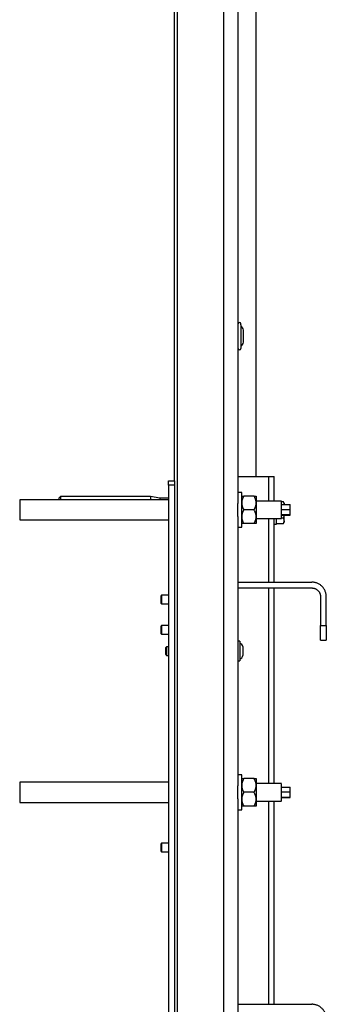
# Model space of a CAD drawing. Header units: millimetres. Extents: x -4969 to -32, y -584 to 4302.
# Tile 58 of 84: x -1031 to -819, y 701 to 1382. Entities that reach past the tile are written whole.
import ezdxf

# ---------------------------------------------------------------- set-up
doc = ezdxf.new("R2010")
doc.units = ezdxf.units.MM

msp = doc.modelspace()

# ---------------------------------------------------------------- linework, layer by layer
at = {"color": 7, "linetype": 'Continuous', "lineweight": 25}
for p, q in [((-890.11, 1980.92), (-890.11, 42.92)), ((-880.11, 1049.55), (-880.11, 1980.92)), ((-922.11, 49.92), (-922.11, 1977.92)), ((-867.61, 1065.92), (-867.61, 1923.42)), ((-924.31, 1914.92), (-924.31, 1062.92)), ((-878.11, 1170.73), (-878.11, 1171.36)), ((-878.11, 1170.73), (-878.11, 1154.47)), ((-876.31, 1167.05), (-876.42, 1167.05)), ((-876.42, 1166.74), (-876.42, 1167.05)), ((-876.42, 1158.78), (-876.42, 1166.74)), ((-876.31, 1166.74), (-876.31, 1167.05)), ((-876.42, 1158.78), (-876.31, 1158.78)), ((-928.11, 1062.92), (-924.11, 1062.92)), ((-880.11, 1065.92), (-859.11, 1065.92)), ((-855.11, 1048.92), (-855.11, 1065.92)), ((-928.11, 1059.92), (-928.11, 4.92)), ((-924.11, 1059.92), (-928.11, 1059.92)), ((-924.11, 1059.92), (-924.11, 4.92)), ((-877.61, 1054.92), (-880.11, 1054.92)), ((-928.11, 1049.92), (-1031.11, 1049.92)), ((-1031.11, 1049.92), (-1031.11, 1035.92)), ((-1002.91, 1052.07), (-1004.11, 1050.86)), ((-940.63, 1052.07), (-1002.91, 1052.07)), ((-1002.91, 1052.07), (-1002.91, 1049.92)), ((-934.11, 1050.92), (-940.63, 1052.07)), ((-940.63, 1052.07), (-940.63, 1049.92)), ((-928.11, 1050.92), (-934.11, 1050.92)), ((-934.11, 1050.92), (-934.11, 1049.92)), ((-869.08, 1052.42), (-876.14, 1052.42)), ((-850.11, 1048.92), (-867.61, 1048.92)), ((-848.79, 1048.42), (-850.11, 1048.42)), ((-848.2, 1047.41), (-848.79, 1048.43)), ((-869.08, 1042.92), (-876.14, 1042.92)), ((-850.11, 1046.52), (-844.11, 1046.52)), ((-850.11, 1043.22), (-844.11, 1043.22)), ((-844.11, 1043.22), (-844.11, 1046.52)), ((-844.11, 1039.61), (-844.11, 1043.22)), ((-1031.11, 1035.92), (-928.11, 1035.92)), ((-880.11, 854.35), (-880.11, 1036.28)), ((-867.61, 1036.92), (-850.11, 1036.92)), ((-855.11, 992.92), (-855.11, 1036.92)), ((-850.11, 1039.61), (-844.11, 1039.61)), ((-850.11, 1039.31), (-844.11, 1039.31)), ((-848.79, 1037.16), (-850.11, 1037.16)), ((-850.11, 1037.03), (-850.11, 1037.04)), ((-848.46, 1039.31), (-848.79, 1037.16)), ((-848.79, 1033.4), (-848.2, 1034.43)), ((-844.11, 1039.31), (-844.11, 1039.61)), ((-880.11, 1030.92), (-877.61, 1030.92)), ((-869.08, 1033.42), (-876.14, 1033.42)), ((-855.11, 1032.92), (-853.51, 1032.92)), ((-853.51, 1033.41), (-848.79, 1033.41)), ((-880.11, 992.92), (-829.11, 992.92)), ((-880.11, 988.92), (-829.11, 988.92)), ((-855.11, 853.72), (-855.11, 988.92)), ((-932.99, 983.91), (-933.61, 983.3)), ((-933.61, 983.3), (-933.61, 978.53)), ((-928.11, 983.91), (-932.99, 983.91)), ((-932.99, 983.91), (-932.99, 977.92)), ((-823.11, 982.92), (-823.11, 962.92)), ((-819.11, 962.92), (-819.11, 982.92)), ((-933.61, 978.53), (-932.99, 977.92)), ((-932.99, 977.92), (-928.11, 977.92)), ((-932.99, 962.91), (-933.61, 962.3)), ((-933.61, 962.3), (-933.61, 957.53)), ((-928.11, 962.91), (-932.99, 962.91)), ((-932.99, 962.91), (-932.99, 956.92)), ((-823.11, 962.92), (-819.11, 962.92)), ((-933.61, 957.53), (-932.99, 956.92)), ((-932.99, 956.92), (-928.11, 956.92)), ((-823.11, 952.92), (-819.11, 952.92)), ((-929.49, 948.31), (-930.11, 947.7)), ((-928.11, 948.31), (-929.49, 948.31)), ((-929.49, 948.31), (-929.49, 942.32)), ((-878.91, 952.12), (-880.11, 952.12)), ((-930.11, 942.93), (-929.49, 942.32)), ((-929.49, 942.32), (-928.11, 942.32)), ((-880.11, 938.52), (-878.91, 938.52)), ((-877.61, 859.72), (-880.11, 859.72)), ((-928.11, 854.72), (-1031.11, 854.72)), ((-1031.11, 854.72), (-1031.11, 840.72)), ((-869.08, 857.22), (-876.14, 857.22)), ((-850.11, 853.72), (-867.61, 853.72)), ((-850.11, 851.32), (-844.11, 851.32)), ((-844.11, 848.02), (-844.11, 851.32)), ((-869.08, 847.72), (-876.14, 847.72)), ((-850.11, 848.02), (-844.11, 848.02)), ((-850.11, 844.41), (-844.11, 844.41)), ((-850.11, 844.11), (-844.11, 844.11)), ((-844.11, 844.41), (-844.11, 848.02)), ((-844.11, 844.11), (-844.11, 844.41)), ((-1031.11, 840.72), (-928.11, 840.72)), ((-880.11, 659.15), (-880.11, 841.08)), ((-869.08, 838.22), (-876.14, 838.22)), ((-867.61, 841.72), (-850.11, 841.72)), ((-855.11, 701.25), (-855.11, 841.72)), ((-850.11, 841.83), (-850.11, 841.84)), ((-880.11, 835.72), (-877.61, 835.72)), ((-932.99, 812.58), (-933.61, 811.97)), ((-933.61, 811.97), (-933.61, 807.2)), ((-928.11, 812.58), (-932.99, 812.58)), ((-932.99, 812.58), (-932.99, 806.58)), ((-933.61, 807.2), (-932.99, 806.58)), ((-932.99, 806.58), (-928.11, 806.58)), ((-880.11, 701.25), (-829.11, 701.25))]:
    msp.add_line(p, q, dxfattribs=at)
at = {"color": 8, "linetype": 'Continuous', "lineweight": 25}
for p, q in [((-859.11, 1065.92), (-859.11, 1048.92)), ((-859.11, 1036.92), (-859.11, 992.92)), ((-859.11, 988.92), (-859.11, 853.72)), ((-859.11, 841.72), (-859.11, 701.25))]:
    msp.add_line(p, q, dxfattribs=at)
at = {"color": 7, "linetype": 'Continuous', "lineweight": 25}
for centre, radius, start, end in [((-879.11, 1171.37), 1, 0, 180), ((-883.44, 1165.26), 7.25, 14.31613, 42.5737), ((-883.44, 1160.57), 7.25, 317.43735, 345.68387), ((-879.11, 1154.47), 1, 180, 0), ((-880.11, 947.68), 3.37, 11.8162, 69.14603), ((-880.11, 942.95), 3.37, 290.88396, 348.17282)]:
    msp.add_arc(centre, radius, start, end, dxfattribs=at)
for points, knots in [([(-876.31, 1158.78), (-876.31, 1158.78), (-876.31, 1158.68), (-876.31, 1159.05), (-876.31, 1159.91), (-876.31, 1161.3), (-876.31, 1162.92), (-876.31, 1164.54), (-876.31, 1165.94), (-876.31, 1166.47), (-876.31, 1166.74)], [0, 0, 0, 0, 0.000324, 0.143135, 0.285946, 0.428757, 0.571567, 0.714378, 0.857189, 1, 1, 1, 1]), ([(-928.11, 1059.92), (-928.11, 1060.31), (-928.11, 1060.7), (-928.11, 1061.43), (-928.11, 1061.76), (-928.11, 1062.31), (-928.11, 1062.54), (-928.11, 1062.84), (-928.11, 1062.92), (-928.11, 1062.92)], [0, 0, 0, 0, 0.25, 0.25, 0.5, 0.5, 0.75, 0.75, 1, 1, 1, 1]), ([(-924.11, 1062.92), (-924.11, 1062.91), (-924.11, 1062.91), (-924.11, 1062.9), (-924.11, 1062.88), (-924.11, 1062.85), (-924.11, 1062.81), (-924.11, 1062.76), (-924.11, 1062.66), (-924.11, 1062.44), (-924.11, 1062.05), (-924.11, 1061.58), (-924.11, 1061.13), (-924.11, 1060.75), (-924.11, 1060.48), (-924.11, 1060.2), (-924.11, 1060.01), (-924.11, 1059.92)], [0, 0, 0, 0, 0.034551, 0.068855, 0.103013, 0.137124, 0.171291, 0.205614, 0.240191, 0.370053, 0.500029, 0.62989, 0.759866, 0.820149, 0.879905, 0.939676, 1, 1, 1, 1]), ([(-859.11, 1065.92), (-858.58, 1065.92), (-858.06, 1065.92), (-857.09, 1065.92), (-856.65, 1065.92), (-855.91, 1065.92), (-855.61, 1065.92), (-855.21, 1065.92), (-855.11, 1065.92), (-855.11, 1065.92)], [0, 0, 0, 0, 0.25, 0.25, 0.5, 0.5, 0.75, 0.75, 1, 1, 1, 1]), ([(-877.61, 1045.35), (-877.61, 1046.11), (-877.61, 1047.63), (-877.61, 1049.7), (-877.61, 1051.52), (-877.61, 1053.01), (-877.61, 1054.1), (-877.61, 1054.79), (-877.61, 1054.87), (-877.61, 1054.91)], [0, 0, 0, 0, 0.14367, 0.287339, 0.431009, 0.574679, 0.718348, 0.862018, 1, 1, 1, 1]), ([(-1004.11, 1050.87), (-1004.11, 1050.82), (-1004.11, 1050.73), (-1004.11, 1050.16), (-1004.11, 1049.92)], [0, 0, 0, 0, 0.5687206, 1, 1, 1, 1]), ([(-880.26, 1045.35), (-880.26, 1045.45), (-880.25, 1045.67), (-880.24, 1045.98), (-880.22, 1046.29), (-880.21, 1046.61), (-880.2, 1046.91), (-880.18, 1047.22), (-880.16, 1047.6), (-880.14, 1048.05), (-880.12, 1048.56), (-880.11, 1049.07), (-880.11, 1049.39), (-880.11, 1049.55)], [0, 0, 0, 0, 0.071037, 0.142013, 0.212981, 0.283992, 0.355099, 0.426354, 0.497808, 0.623726, 0.749209, 0.874539, 1, 1, 1, 1]), ([(-876.14, 1052.42), (-876.2, 1052.3), (-876.33, 1052.08), (-876.51, 1051.74), (-876.67, 1051.41), (-876.82, 1051.08), (-876.96, 1050.76), (-877.09, 1050.43), (-877.23, 1050.01), (-877.38, 1049.5), (-877.5, 1048.96), (-877.56, 1048.49), (-877.6, 1048.08), (-877.61, 1047.8), (-877.61, 1047.67)], [0, 0, 0, 0, 0.075954, 0.15025, 0.223017, 0.294394, 0.364535, 0.433606, 0.501788, 0.62778, 0.751437, 0.834899, 0.917554, 1, 1, 1, 1]), ([(-877.61, 1052.42), (-877.61, 1052.42), (-877.61, 1052.42), (-877.59, 1052.42), (-877.57, 1052.42), (-877.54, 1052.42), (-877.48, 1052.42), (-877.38, 1052.42), (-877.2, 1052.42), (-876.99, 1052.42), (-876.75, 1052.42), (-876.46, 1052.42), (-876.25, 1052.42), (-876.14, 1052.42)], [0, 0, 0, 0, 0.0503239, 0.1005969, 0.150956, 0.2015369, 0.2524728, 0.3756568, 0.5013838, 0.6205403, 0.7428055, 0.8690441, 1, 1, 1, 1]), ([(-867.61, 1047.67), (-867.61, 1047.75), (-867.61, 1047.91), (-867.62, 1048.15), (-867.64, 1048.39), (-867.67, 1048.64), (-867.73, 1049.01), (-867.83, 1049.5), (-868.01, 1050.11), (-868.22, 1050.69), (-868.47, 1051.26), (-868.75, 1051.84), (-868.97, 1052.22), (-869.08, 1052.42)], [0, 0, 0, 0, 0.048847, 0.097698, 0.146681, 0.195921, 0.245541, 0.372283, 0.501379, 0.620543, 0.742811, 0.869049, 1, 1, 1, 1]), ([(-869.08, 1052.42), (-869.01, 1052.42), (-868.89, 1052.42), (-868.71, 1052.42), (-868.54, 1052.42), (-868.39, 1052.42), (-868.25, 1052.42), (-868.13, 1052.42), (-867.98, 1052.42), (-867.83, 1052.42), (-867.72, 1052.42), (-867.65, 1052.42), (-867.61, 1052.42), (-867.61, 1052.42), (-867.61, 1052.42)], [0, 0, 0, 0, 0.075958, 0.150258, 0.223026, 0.294404, 0.364543, 0.433612, 0.50179, 0.630049, 0.756002, 0.837959, 0.919102, 1, 1, 1, 1]), ([(-867.61, 1052.42), (-867.61, 1052.42), (-867.61, 1052.31), (-867.61, 1051.88), (-867.61, 1051.56), (-867.61, 1051.14)], [0, 0, 0, 0, 0.5, 0.5, 1, 1, 1, 1]), ([(-867.61, 1051.14), (-867.61, 1050.73), (-867.61, 1050.22), (-867.61, 1049.05), (-867.61, 1048.38), (-867.61, 1047.67)], [0, 0, 0, 0, 0.5, 0.5, 1, 1, 1, 1]), ([(-850.11, 1037.04), (-850.11, 1037.29), (-850.11, 1037.78), (-850.11, 1039.55), (-850.11, 1041.76), (-850.11, 1044.16), (-850.11, 1046.38), (-850.11, 1048.03), (-850.11, 1048.9), (-850.11, 1048.82), (-850.11, 1048.8)], [0, 0, 0, 0, 0.133689, 0.267379, 0.401068, 0.534758, 0.668447, 0.802137, 0.935826, 1, 1, 1, 1]), ([(-848.21, 1046.54), (-848.21, 1046.6), (-848.21, 1046.7), (-848.22, 1046.86), (-848.25, 1047.04), (-848.29, 1047.26), (-848.38, 1047.57), (-848.54, 1047.96), (-848.7, 1048.27), (-848.79, 1048.42)], [0, 0, 0, 0, 0.082341, 0.164728, 0.2476, 0.37415, 0.501946, 0.745918, 1, 1, 1, 1]), ([(-880.11, 1036.28), (-880.11, 1036.38), (-880.11, 1036.57), (-880.11, 1036.86), (-880.12, 1037.15), (-880.13, 1037.45), (-880.14, 1037.75), (-880.16, 1038.06), (-880.18, 1038.63), (-880.22, 1039.48), (-880.27, 1040.64), (-880.3, 1041.81), (-880.31, 1042.79), (-880.31, 1043.58), (-880.3, 1044.17), (-880.28, 1044.76), (-880.27, 1045.15), (-880.26, 1045.35)], [0, 0, 0, 0, 0.035687, 0.07133, 0.106955, 0.142592, 0.178266, 0.214008, 0.249843, 0.375292, 0.500288, 0.624959, 0.749359, 0.811964, 0.8745, 0.937126, 1, 1, 1, 1]), ([(-877.61, 1047.67), (-877.61, 1047.58), (-877.61, 1047.42), (-877.59, 1047.17), (-877.57, 1046.92), (-877.54, 1046.67), (-877.48, 1046.3), (-877.38, 1045.81), (-877.2, 1045.22), (-876.99, 1044.64), (-876.75, 1044.07), (-876.46, 1043.49), (-876.25, 1043.11), (-876.14, 1042.92)], [0, 0, 0, 0, 0.050324, 0.100597, 0.150956, 0.201537, 0.252473, 0.375657, 0.501384, 0.62054, 0.742805, 0.869044, 1, 1, 1, 1]), ([(-877.61, 1030.92), (-877.61, 1030.92), (-877.61, 1030.85), (-877.61, 1031.12), (-877.61, 1031.79), (-877.61, 1032.93), (-877.61, 1034.44), (-877.61, 1036.28), (-877.61, 1038.38), (-877.61, 1040.65), (-877.61, 1043.01), (-877.61, 1044.57), (-877.61, 1045.35)], [0, 0, 0, 0, 0.00438, 0.115004, 0.225629, 0.336253, 0.446878, 0.557502, 0.668127, 0.778751, 0.889376, 1, 1, 1, 1]), ([(-876.14, 1042.92), (-876.2, 1042.8), (-876.33, 1042.58), (-876.51, 1042.25), (-876.67, 1041.92), (-876.82, 1041.59), (-876.96, 1041.26), (-877.09, 1040.94), (-877.23, 1040.52), (-877.38, 1040.01), (-877.5, 1039.47), (-877.56, 1038.99), (-877.6, 1038.58), (-877.61, 1038.3), (-877.61, 1038.17)], [0, 0, 0, 0, 0.075762, 0.149875, 0.222467, 0.293675, 0.363652, 0.432563, 0.500587, 0.626397, 0.749823, 0.833812, 0.917, 1, 1, 1, 1]), ([(-869.08, 1042.92), (-869.01, 1043.03), (-868.89, 1043.25), (-868.71, 1043.59), (-868.54, 1043.92), (-868.39, 1044.25), (-868.25, 1044.58), (-868.13, 1044.9), (-867.98, 1045.32), (-867.83, 1045.84), (-867.72, 1046.39), (-867.65, 1046.86), (-867.61, 1047.26), (-867.61, 1047.53), (-867.61, 1047.67)], [0, 0, 0, 0, 0.075958, 0.150258, 0.223026, 0.294404, 0.364543, 0.433612, 0.50179, 0.630049, 0.756002, 0.837959, 0.919102, 1, 1, 1, 1]), ([(-867.61, 1038.17), (-867.61, 1038.25), (-867.61, 1038.41), (-867.62, 1038.65), (-867.64, 1038.89), (-867.67, 1039.13), (-867.73, 1039.5), (-867.83, 1040), (-868.01, 1040.6), (-868.22, 1041.18), (-868.47, 1041.76), (-868.75, 1042.34), (-868.97, 1042.72), (-869.08, 1042.92)], [0, 0, 0, 0, 0.048666, 0.097338, 0.146139, 0.195194, 0.244625, 0.370865, 0.499433, 0.619047, 0.741782, 0.868515, 1, 1, 1, 1]), ([(-867.61, 1047.67), (-867.61, 1046.95), (-867.61, 1046.18), (-867.61, 1044.57), (-867.61, 1043.74), (-867.61, 1042.09), (-867.61, 1041.26), (-867.61, 1039.66), (-867.61, 1038.88), (-867.61, 1038.17)], [0, 0, 0, 0, 0.25, 0.25, 0.5, 0.5, 0.75, 0.75, 1, 1, 1, 1]), ([(-848.21, 1047.42), (-848.21, 1047.42), (-848.21, 1047.34), (-848.21, 1047.05), (-848.21, 1046.83), (-848.21, 1046.54)], [0, 0, 0, 0, 0.5, 0.5, 1, 1, 1, 1]), ([(-877.61, 1038.17), (-877.61, 1038.08), (-877.61, 1037.92), (-877.59, 1037.67), (-877.57, 1037.42), (-877.54, 1037.17), (-877.48, 1036.81), (-877.38, 1036.32), (-877.21, 1035.73), (-877, 1035.15), (-876.75, 1034.58), (-876.46, 1034), (-876.25, 1033.61), (-876.14, 1033.42)], [0, 0, 0, 0, 0.0500218, 0.0999934, 0.1500497, 0.2003237, 0.2509465, 0.374002, 0.4995857, 0.6191579, 0.7418542, 0.8685505, 1, 1, 1, 1]), ([(-869.08, 1033.42), (-869.01, 1033.53), (-868.89, 1033.75), (-868.71, 1034.09), (-868.55, 1034.42), (-868.39, 1034.74), (-868.26, 1035.07), (-868.13, 1035.4), (-867.98, 1035.82), (-867.83, 1036.33), (-867.72, 1036.88), (-867.65, 1037.36), (-867.61, 1037.76), (-867.61, 1038.03), (-867.61, 1038.17)], [0, 0, 0, 0, 0.075743, 0.149837, 0.222408, 0.293596, 0.363552, 0.432441, 0.500442, 0.629066, 0.755367, 0.83754, 0.918894, 1, 1, 1, 1]), ([(-867.61, 1038.17), (-867.61, 1037.45), (-867.61, 1036.78), (-867.61, 1035.61), (-867.61, 1035.1), (-867.61, 1034.27), (-867.61, 1033.95), (-867.61, 1033.52), (-867.61, 1033.42), (-867.61, 1033.42)], [0, 0, 0, 0, 0.25, 0.25, 0.5, 0.5, 0.75, 0.75, 1, 1, 1, 1]), ([(-853.51, 1032.92), (-853.51, 1033.04), (-853.51, 1033.29), (-853.51, 1034.85), (-853.51, 1036.34), (-853.51, 1036.92)], [0, 0, 0, 0, 0.37902, 0.75804, 1, 1, 1, 1]), ([(-848.21, 1035.29), (-848.21, 1035.34), (-848.21, 1035.44), (-848.22, 1035.6), (-848.25, 1035.78), (-848.29, 1036), (-848.38, 1036.31), (-848.54, 1036.7), (-848.7, 1037.01), (-848.79, 1037.16)], [0, 0, 0, 0, 0.0819939, 0.1640323, 0.2465502, 0.3725409, 0.4997601, 0.744787, 1, 1, 1, 1]), ([(-848.79, 1033.41), (-848.75, 1033.47), (-848.68, 1033.6), (-848.59, 1033.79), (-848.5, 1033.97), (-848.43, 1034.15), (-848.35, 1034.38), (-848.27, 1034.65), (-848.22, 1034.97), (-848.21, 1035.18), (-848.21, 1035.29)], [0, 0, 0, 0, 0.103549, 0.20493, 0.304482, 0.402583, 0.499651, 0.668596, 0.834254, 1, 1, 1, 1]), ([(-848.21, 1035.29), (-848.21, 1035.61), (-848.21, 1036.25), (-848.21, 1037.64), (-848.21, 1038.7), (-848.21, 1039.28), (-848.21, 1039.31)], [0, 0, 0, 0, 0.328423, 0.656845, 0.985268, 1, 1, 1, 1]), ([(-848.21, 1035.29), (-848.21, 1035), (-848.21, 1034.78), (-848.21, 1034.49), (-848.21, 1034.42), (-848.21, 1034.42)], [0, 0, 0, 0, 0.5, 0.5, 1, 1, 1, 1]), ([(-848.21, 1035.29), (-848.21, 1035), (-848.21, 1034.78), (-848.21, 1034.49), (-848.21, 1034.42), (-848.21, 1034.42)], [0, 0, 0, 0, 0.5, 0.5, 1, 1, 1, 1]), ([(-876.14, 1033.42), (-876.2, 1033.42), (-876.33, 1033.42), (-876.51, 1033.42), (-876.67, 1033.42), (-876.82, 1033.42), (-876.96, 1033.42), (-877.09, 1033.42), (-877.23, 1033.42), (-877.38, 1033.42), (-877.5, 1033.42), (-877.56, 1033.42), (-877.6, 1033.42), (-877.61, 1033.42), (-877.61, 1033.42)], [0, 0, 0, 0, 0.075954, 0.15025, 0.223017, 0.294394, 0.364535, 0.433606, 0.501788, 0.62778, 0.751437, 0.834899, 0.917554, 1, 1, 1, 1]), ([(-867.61, 1033.42), (-867.61, 1033.42), (-867.61, 1033.42), (-867.62, 1033.42), (-867.64, 1033.42), (-867.67, 1033.42), (-867.73, 1033.42), (-867.83, 1033.42), (-868.01, 1033.42), (-868.22, 1033.42), (-868.47, 1033.42), (-868.75, 1033.42), (-868.97, 1033.42), (-869.08, 1033.42)], [0, 0, 0, 0, 0.0488465, 0.0976979, 0.146681, 0.1959209, 0.2455409, 0.3722826, 0.5013791, 0.6205427, 0.7428114, 0.8690492, 1, 1, 1, 1]), ([(-819.11, 982.92), (-819.11, 983.02), (-819.11, 983.22), (-819.13, 983.53), (-819.15, 983.83), (-819.18, 984.13), (-819.22, 984.43), (-819.31, 984.95), (-819.48, 985.68), (-819.8, 986.61), (-820.21, 987.52), (-820.9, 988.7), (-821.99, 990.04), (-823.32, 991.12), (-824.5, 991.81), (-825.41, 992.22), (-826.34, 992.54), (-827.17, 992.74), (-827.89, 992.85), (-828.5, 992.91), (-828.9, 992.91), (-829.11, 992.92)], [0, 0, 0, 0, 0.019453, 0.038872, 0.058275, 0.077679, 0.097104, 0.116567, 0.178313, 0.240094, 0.304415, 0.368769, 0.500007, 0.631244, 0.695565, 0.75992, 0.821667, 0.883447, 0.922314, 0.961117, 1, 1, 1, 1]), ([(-829.11, 988.92), (-829.04, 988.91), (-828.89, 988.91), (-828.67, 988.9), (-828.45, 988.88), (-828.23, 988.85), (-827.9, 988.8), (-827.45, 988.69), (-826.89, 988.5), (-826.34, 988.25), (-825.64, 987.84), (-824.84, 987.19), (-824.18, 986.39), (-823.77, 985.68), (-823.52, 985.14), (-823.33, 984.58), (-823.22, 984.08), (-823.15, 983.65), (-823.11, 983.28), (-823.11, 983.04), (-823.11, 982.92)], [0, 0, 0, 0, 0.0233353, 0.0466281, 0.0699098, 0.0932116, 0.1165649, 0.1783006, 0.2400921, 0.3044019, 0.3687678, 0.5000056, 0.6312435, 0.6955534, 0.7599192, 0.821655, 0.8834464, 0.9223093, 0.9611121, 1, 1, 1, 1]), ([(-823.11, 952.92), (-823.11, 952.92), (-823.11, 952.92), (-823.11, 952.93), (-823.11, 952.96), (-823.11, 952.99), (-823.11, 953.03), (-823.11, 953.12), (-823.11, 953.29), (-823.11, 953.61), (-823.11, 954.02), (-823.11, 954.71), (-823.11, 955.79), (-823.11, 957.13), (-823.11, 958.31), (-823.11, 959.22), (-823.11, 960.15), (-823.11, 960.98), (-823.11, 961.7), (-823.11, 962.31), (-823.11, 962.71), (-823.11, 962.92)], [0, 0, 0, 0, 0.019453, 0.038872, 0.058275, 0.077679, 0.097104, 0.116567, 0.178313, 0.240094, 0.304415, 0.368769, 0.500007, 0.631244, 0.695565, 0.75992, 0.821667, 0.883447, 0.922314, 0.961117, 1, 1, 1, 1]), ([(-819.11, 962.92), (-819.11, 961.61), (-819.11, 960.3), (-819.11, 957.88), (-819.11, 956.77), (-819.11, 954.92), (-819.11, 954.18), (-819.11, 953.18), (-819.11, 952.92), (-819.11, 952.92)], [0, 0, 0, 0, 0.25, 0.25, 0.5, 0.5, 0.75, 0.75, 1, 1, 1, 1]), ([(-930.11, 942.93), (-930.11, 942.93), (-930.11, 942.99), (-930.11, 943.23), (-930.11, 943.41), (-930.11, 943.85), (-930.11, 944.12), (-930.11, 944.69), (-930.11, 945), (-930.11, 945.63), (-930.11, 945.94), (-930.11, 946.52), (-930.11, 946.78), (-930.11, 947.22), (-930.11, 947.4), (-930.11, 947.64), (-930.11, 947.7), (-930.11, 947.7)], [0, 0, 0, 0, 0.125, 0.125, 0.25, 0.25, 0.375, 0.375, 0.5, 0.5, 0.625, 0.625, 0.75, 0.75, 0.875, 0.875, 1, 1, 1, 1]), ([(-878.91, 952.12), (-878.91, 952.12), (-878.91, 951.94), (-878.91, 951.26), (-878.91, 950.75), (-878.91, 949.49), (-878.91, 948.74), (-878.91, 947.1), (-878.91, 946.21), (-878.91, 944.43), (-878.91, 943.54), (-878.91, 941.89), (-878.91, 941.14), (-878.91, 939.88), (-878.91, 939.37), (-878.91, 938.69), (-878.91, 938.52), (-878.91, 938.52)], [0, 0, 0, 0, 0.125, 0.125, 0.25, 0.25, 0.375, 0.375, 0.5, 0.5, 0.625, 0.625, 0.75, 0.75, 0.875, 0.875, 1, 1, 1, 1]), ([(-876.81, 948.38), (-876.81, 948.38), (-876.81, 947), (-876.81, 943.63), (-876.81, 942.26), (-876.81, 942.26)], [0, 0, 0, 0, 0.5, 0.5, 1, 1, 1, 1]), ([(-877.61, 850.15), (-877.61, 850.91), (-877.61, 852.43), (-877.61, 854.5), (-877.61, 856.32), (-877.61, 857.81), (-877.61, 858.9), (-877.61, 859.59), (-877.61, 859.67), (-877.61, 859.71)], [0, 0, 0, 0, 0.14367, 0.287339, 0.431009, 0.574679, 0.718348, 0.862018, 1, 1, 1, 1]), ([(-880.26, 850.15), (-880.26, 850.25), (-880.25, 850.47), (-880.24, 850.78), (-880.22, 851.09), (-880.21, 851.41), (-880.2, 851.71), (-880.18, 852.02), (-880.16, 852.4), (-880.14, 852.85), (-880.12, 853.36), (-880.11, 853.87), (-880.11, 854.19), (-880.11, 854.35)], [0, 0, 0, 0, 0.071037, 0.142013, 0.212981, 0.283992, 0.355099, 0.426354, 0.497808, 0.623726, 0.749209, 0.874539, 1, 1, 1, 1]), ([(-876.14, 857.22), (-876.2, 857.1), (-876.33, 856.88), (-876.51, 856.54), (-876.67, 856.21), (-876.82, 855.88), (-876.96, 855.56), (-877.09, 855.23), (-877.23, 854.81), (-877.38, 854.3), (-877.5, 853.76), (-877.56, 853.29), (-877.6, 852.88), (-877.61, 852.6), (-877.61, 852.47)], [0, 0, 0, 0, 0.075954, 0.15025, 0.223017, 0.294394, 0.364535, 0.433606, 0.501788, 0.62778, 0.751437, 0.834899, 0.917554, 1, 1, 1, 1]), ([(-877.61, 857.22), (-877.61, 857.22), (-877.61, 857.22), (-877.59, 857.22), (-877.57, 857.22), (-877.54, 857.22), (-877.48, 857.22), (-877.38, 857.22), (-877.2, 857.22), (-876.99, 857.22), (-876.75, 857.22), (-876.46, 857.22), (-876.25, 857.22), (-876.14, 857.22)], [0, 0, 0, 0, 0.050324, 0.100597, 0.150956, 0.201537, 0.252473, 0.375657, 0.501384, 0.62054, 0.742805, 0.869044, 1, 1, 1, 1]), ([(-877.61, 852.47), (-877.61, 852.38), (-877.61, 852.22), (-877.59, 851.97), (-877.57, 851.72), (-877.54, 851.47), (-877.48, 851.1), (-877.38, 850.61), (-877.2, 850.02), (-876.99, 849.44), (-876.75, 848.87), (-876.46, 848.29), (-876.25, 847.91), (-876.14, 847.72)], [0, 0, 0, 0, 0.0503239, 0.1005969, 0.150956, 0.2015369, 0.2524728, 0.3756568, 0.5013838, 0.6205403, 0.7428055, 0.8690441, 1, 1, 1, 1]), ([(-867.61, 852.47), (-867.61, 852.55), (-867.61, 852.71), (-867.62, 852.95), (-867.64, 853.19), (-867.67, 853.44), (-867.73, 853.81), (-867.83, 854.3), (-868.01, 854.91), (-868.22, 855.49), (-868.47, 856.06), (-868.75, 856.64), (-868.97, 857.02), (-869.08, 857.22)], [0, 0, 0, 0, 0.048847, 0.097698, 0.146681, 0.195921, 0.245541, 0.372283, 0.501379, 0.620543, 0.742811, 0.869049, 1, 1, 1, 1]), ([(-869.08, 857.22), (-869.01, 857.22), (-868.89, 857.22), (-868.71, 857.22), (-868.54, 857.22), (-868.39, 857.22), (-868.25, 857.22), (-868.13, 857.22), (-867.98, 857.22), (-867.83, 857.22), (-867.72, 857.22), (-867.65, 857.22), (-867.61, 857.22), (-867.61, 857.22), (-867.61, 857.22)], [0, 0, 0, 0, 0.075958, 0.150258, 0.223026, 0.294404, 0.364543, 0.433612, 0.50179, 0.630049, 0.756002, 0.837959, 0.919102, 1, 1, 1, 1]), ([(-869.08, 847.72), (-869.01, 847.83), (-868.89, 848.05), (-868.71, 848.39), (-868.54, 848.72), (-868.39, 849.05), (-868.25, 849.38), (-868.13, 849.7), (-867.98, 850.12), (-867.83, 850.64), (-867.72, 851.19), (-867.65, 851.66), (-867.61, 852.06), (-867.61, 852.33), (-867.61, 852.47)], [0, 0, 0, 0, 0.075958, 0.150258, 0.223026, 0.294404, 0.364543, 0.433612, 0.50179, 0.630049, 0.756002, 0.837959, 0.919102, 1, 1, 1, 1]), ([(-867.61, 857.22), (-867.61, 857.22), (-867.61, 857.11), (-867.61, 856.68), (-867.61, 856.36), (-867.61, 855.94)], [0, 0, 0, 0, 0.5, 0.5, 1, 1, 1, 1]), ([(-867.61, 855.94), (-867.61, 855.53), (-867.61, 855.02), (-867.61, 853.85), (-867.61, 853.18), (-867.61, 852.47)], [0, 0, 0, 0, 0.5, 0.5, 1, 1, 1, 1]), ([(-867.61, 852.47), (-867.61, 851.75), (-867.61, 850.98), (-867.61, 849.37), (-867.61, 848.54), (-867.61, 846.89), (-867.61, 846.06), (-867.61, 844.46), (-867.61, 843.68), (-867.61, 842.97)], [0, 0, 0, 0, 0.25, 0.25, 0.5, 0.5, 0.75, 0.75, 1, 1, 1, 1]), ([(-850.11, 841.84), (-850.11, 842.09), (-850.11, 842.58), (-850.11, 844.35), (-850.11, 846.56), (-850.11, 848.96), (-850.11, 851.18), (-850.11, 852.83), (-850.11, 853.7), (-850.11, 853.62), (-850.11, 853.6)], [0, 0, 0, 0, 0.133689, 0.267379, 0.401068, 0.534758, 0.668447, 0.802137, 0.935826, 1, 1, 1, 1]), ([(-880.11, 841.08), (-880.11, 841.18), (-880.11, 841.37), (-880.11, 841.66), (-880.12, 841.95), (-880.13, 842.25), (-880.14, 842.55), (-880.16, 842.86), (-880.18, 843.43), (-880.22, 844.28), (-880.27, 845.44), (-880.3, 846.61), (-880.31, 847.59), (-880.31, 848.38), (-880.3, 848.97), (-880.28, 849.56), (-880.27, 849.95), (-880.26, 850.15)], [0, 0, 0, 0, 0.035687, 0.07133, 0.106955, 0.142592, 0.178266, 0.214008, 0.249843, 0.375292, 0.500288, 0.624959, 0.749359, 0.811964, 0.8745, 0.937126, 1, 1, 1, 1]), ([(-877.61, 835.72), (-877.61, 835.72), (-877.61, 835.65), (-877.61, 835.92), (-877.61, 836.59), (-877.61, 837.73), (-877.61, 839.24), (-877.61, 841.08), (-877.61, 843.18), (-877.61, 845.45), (-877.61, 847.81), (-877.61, 849.37), (-877.61, 850.15)], [0, 0, 0, 0, 0.0043796, 0.1150041, 0.2256286, 0.3362531, 0.4468776, 0.5575021, 0.6681265, 0.778751, 0.8893755, 1, 1, 1, 1]), ([(-876.14, 847.72), (-876.2, 847.6), (-876.33, 847.38), (-876.51, 847.05), (-876.67, 846.72), (-876.82, 846.39), (-876.96, 846.06), (-877.09, 845.74), (-877.23, 845.32), (-877.38, 844.81), (-877.5, 844.27), (-877.56, 843.79), (-877.6, 843.38), (-877.61, 843.1), (-877.61, 842.97)], [0, 0, 0, 0, 0.075762, 0.149875, 0.222467, 0.293675, 0.363652, 0.432563, 0.500587, 0.626397, 0.749823, 0.833812, 0.917, 1, 1, 1, 1]), ([(-867.61, 842.97), (-867.61, 843.05), (-867.61, 843.21), (-867.62, 843.45), (-867.64, 843.69), (-867.67, 843.93), (-867.73, 844.3), (-867.83, 844.8), (-868.01, 845.4), (-868.22, 845.98), (-868.47, 846.56), (-868.75, 847.14), (-868.97, 847.52), (-869.08, 847.72)], [0, 0, 0, 0, 0.048666, 0.097338, 0.146139, 0.195194, 0.244625, 0.370865, 0.499433, 0.619047, 0.741782, 0.868515, 1, 1, 1, 1]), ([(-877.61, 842.97), (-877.61, 842.88), (-877.61, 842.72), (-877.59, 842.47), (-877.57, 842.22), (-877.54, 841.97), (-877.48, 841.61), (-877.38, 841.12), (-877.21, 840.53), (-877, 839.95), (-876.75, 839.38), (-876.46, 838.8), (-876.25, 838.41), (-876.14, 838.22)], [0, 0, 0, 0, 0.050022, 0.099993, 0.15005, 0.200324, 0.250946, 0.374002, 0.499586, 0.619158, 0.741854, 0.86855, 1, 1, 1, 1]), ([(-876.14, 838.22), (-876.2, 838.22), (-876.33, 838.22), (-876.51, 838.22), (-876.67, 838.22), (-876.82, 838.22), (-876.96, 838.22), (-877.09, 838.22), (-877.23, 838.22), (-877.38, 838.22), (-877.5, 838.22), (-877.56, 838.22), (-877.6, 838.22), (-877.61, 838.22), (-877.61, 838.22)], [0, 0, 0, 0, 0.075954, 0.15025, 0.223017, 0.294394, 0.364535, 0.433606, 0.501788, 0.62778, 0.751437, 0.834899, 0.917554, 1, 1, 1, 1]), ([(-869.08, 838.22), (-869.01, 838.33), (-868.89, 838.55), (-868.71, 838.89), (-868.55, 839.22), (-868.39, 839.54), (-868.26, 839.87), (-868.13, 840.2), (-867.98, 840.62), (-867.83, 841.13), (-867.72, 841.68), (-867.65, 842.16), (-867.61, 842.56), (-867.61, 842.83), (-867.61, 842.97)], [0, 0, 0, 0, 0.075743, 0.1498371, 0.2224085, 0.2935961, 0.3635519, 0.4324411, 0.500442, 0.6290656, 0.7553666, 0.8375402, 0.9188936, 1, 1, 1, 1]), ([(-867.61, 838.22), (-867.61, 838.22), (-867.61, 838.22), (-867.62, 838.22), (-867.64, 838.22), (-867.67, 838.22), (-867.73, 838.22), (-867.83, 838.22), (-868.01, 838.22), (-868.22, 838.22), (-868.47, 838.22), (-868.75, 838.22), (-868.97, 838.22), (-869.08, 838.22)], [0, 0, 0, 0, 0.048847, 0.097698, 0.146681, 0.195921, 0.245541, 0.372283, 0.501379, 0.620543, 0.742811, 0.869049, 1, 1, 1, 1]), ([(-867.61, 842.97), (-867.61, 842.25), (-867.61, 841.58), (-867.61, 840.41), (-867.61, 839.9), (-867.61, 839.07), (-867.61, 838.75), (-867.61, 838.32), (-867.61, 838.22), (-867.61, 838.22)], [0, 0, 0, 0, 0.25, 0.25, 0.5, 0.5, 0.75, 0.75, 1, 1, 1, 1]), ([(-819.11, 691.25), (-819.11, 691.35), (-819.11, 691.55), (-819.13, 691.86), (-819.15, 692.16), (-819.18, 692.47), (-819.22, 692.77), (-819.31, 693.29), (-819.48, 694.02), (-819.8, 694.95), (-820.21, 695.86), (-820.9, 697.03), (-821.99, 698.37), (-823.32, 699.46), (-824.5, 700.14), (-825.41, 700.56), (-826.34, 700.87), (-827.17, 701.07), (-827.89, 701.18), (-828.5, 701.24), (-828.9, 701.25), (-829.11, 701.25)], [0, 0, 0, 0, 0.019453, 0.038872, 0.058275, 0.077679, 0.097104, 0.116567, 0.178313, 0.240094, 0.304415, 0.368769, 0.500007, 0.631244, 0.695565, 0.75992, 0.821667, 0.883447, 0.922314, 0.961117, 1, 1, 1, 1])]:
    msp.add_open_spline(points, degree=3, knots=knots, dxfattribs=at)

doc.saveas('drawing.dxf')
